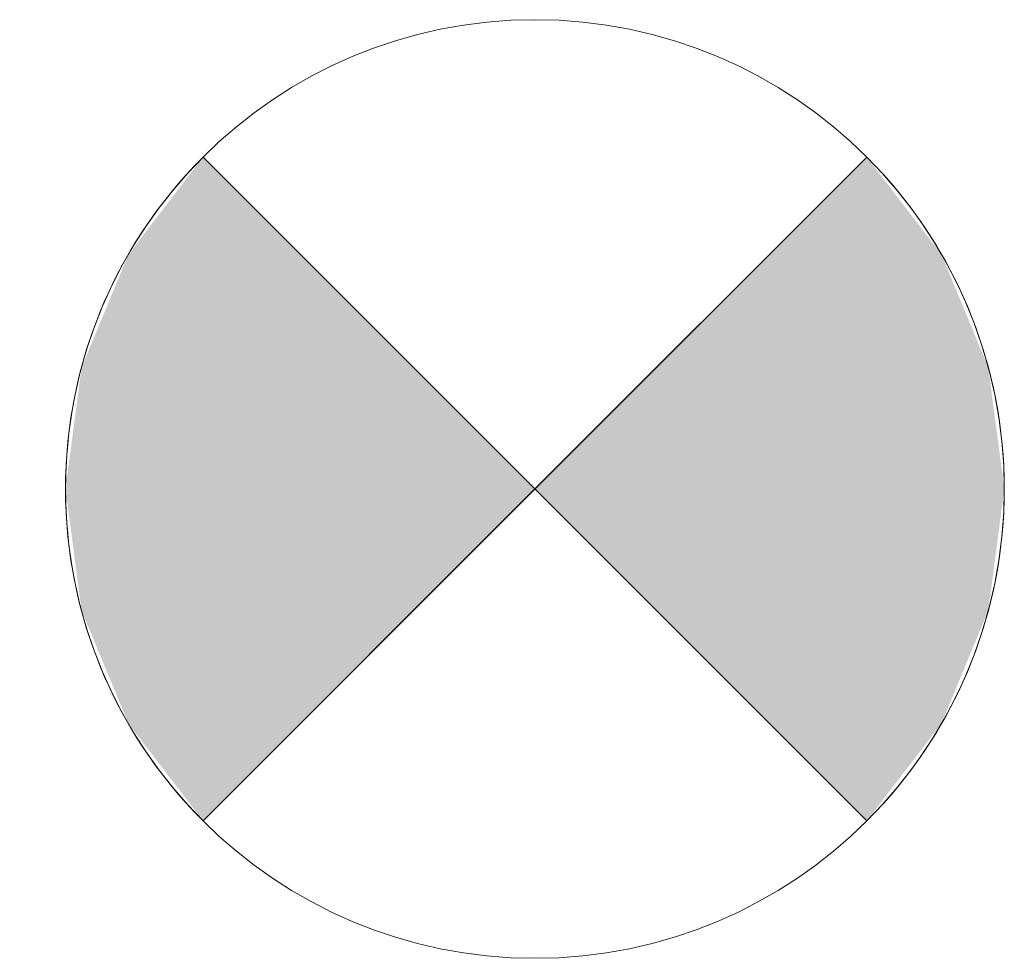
# Model space of a CAD drawing. Header units: metres. Extents: x 397.7 to 427.5, y 12.7 to 28.4.
# Tile 107 of 128: x 409.589 to 409.799, y 27.348 to 27.548. Entities that reach past the tile are written whole.
import ezdxf

# ---------------------------------------------------------------- set-up
doc = ezdxf.new("R2010")
doc.units = ezdxf.units.M
doc.layers.add('A-DETL-GENF-OTLN', color=7, linetype='Continuous', lineweight=18)

# ---------------------------------------------------------------- blocks, each defined once
blk = doc.blocks.new('ZYR_06_02_02 Down Superficie - L 01-834878-08_ENLLUMENAT_P5')
at = {"layer": 'A-DETL-GENF-OTLN', "true_color": 0x00c400}
for points in [[(-0.07071, -0.07071), (0, 0), (-0.07071, 0.07071), (-0.0866, 0.05), (-0.09659, 0.02588), (-0.1, 0), (-0.09659, -0.02588), (-0.0866, -0.05)], [(0.07071, -0.07071), (0.0866, -0.05), (0.09659, -0.02588), (0.1, 0), (0.09659, 0.02588), (0.0866, 0.05), (0.07071, 0.07071), (0, 0)]]:
    blk.add_hatch(color=92, dxfattribs=at).paths.add_polyline_path(points)
at = {"layer": 'A-DETL-GENF-OTLN', "color": 92, "true_color": 0x00c400}
for p, q in [((0, 0), (-0.07071, 0.07071)), ((-0.07071, 0.07071), (0.07071, -0.07071)), ((-0.07071, -0.07071), (0.07071, 0.07071)), ((0.07071, 0.07071), (0, 0)), ((-0.07071, -0.07071), (0, 0)), ((0, 0), (0.07071, -0.07071))]:
    blk.add_line(p, q, dxfattribs=at)
blk.add_circle((0, 0), 0.1, dxfattribs=at)
for start, end in [(135, 225), (315, 45)]:
    blk.add_arc((0, 0), 0.1, start, end, dxfattribs=at)

msp = doc.modelspace()

# ---------------------------------------------------------------- block references
at = {"layer": 'A-DETL-GENF-OTLN', "color": 92, "true_color": 0x00c400}
msp.add_blockref('ZYR_06_02_02 Down Superficie - L 01-834878-08_ENLLUMENAT_P5', (409.69876, 27.44822), dxfattribs=at)

doc.saveas('drawing.dxf')
